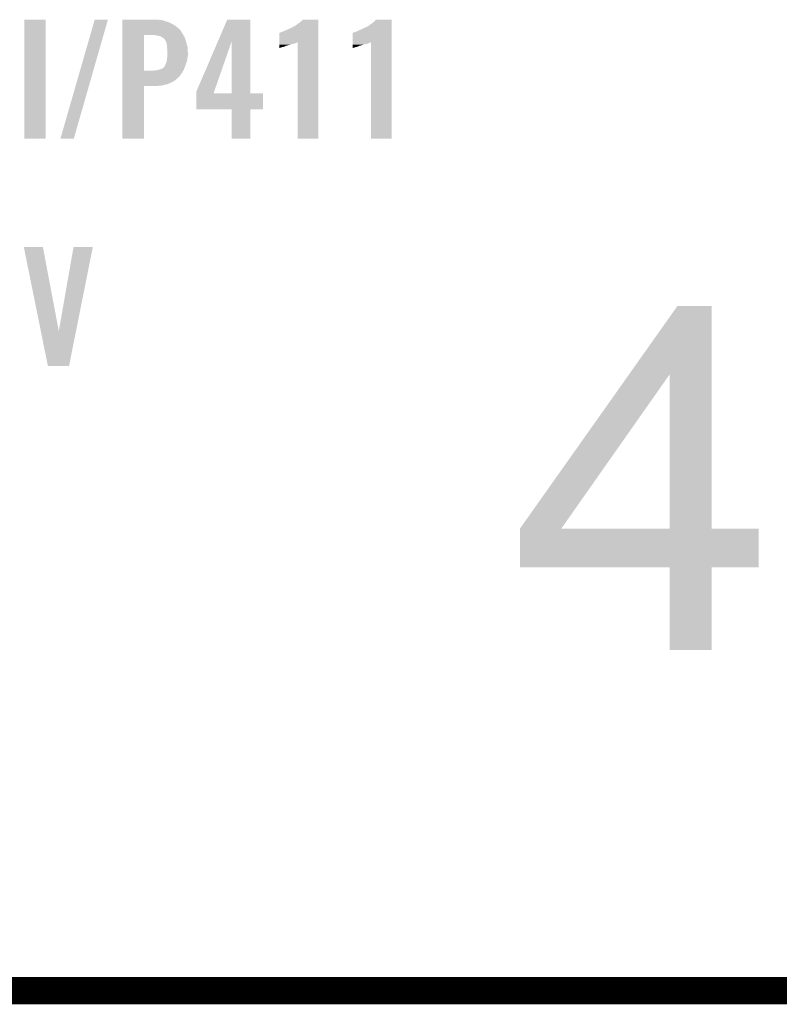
# Model space of a CAD drawing. Extents: x -9 to 122, y -9 to 65.
# Tile 198 of 256: x 94.48 to 102.97, y 5.89 to 16.89. Entities that reach past the tile are written whole.
import ezdxf

# ---------------------------------------------------------------- set-up
doc = ezdxf.new("R2010")
doc.units = 0
doc.layers.add('CLICKER_4_FOR_R7FA4M2A_V100_GTO', color=12, linetype='CONTINUOUS')

msp = doc.modelspace()

# ---------------------------------------------------------------- linework, layer by layer
at = {"layer": 'CLICKER_4_FOR_R7FA4M2A_V100_GTO', "const_width": 0.3048}
msp.add_lwpolyline([(89.3445, 6.03758), (112.2045, 6.03758)], dxfattribs=at)
at = {"layer": 'CLICKER_4_FOR_R7FA4M2A_V100_GTO'}
for points in [[(94.52864, 15.562602), (94.52866, 16.893518), (94.767378, 15.562602), (94.7674, 16.893518)], [(94.52866, 16.893518), (94.528662, 16.89354), (94.7674, 16.893518), (94.528662, 16.89354)], [(94.932506, 15.562608), (95.316048, 16.893512), (95.08235, 15.562608), (95.463354, 16.893512)], [(95.316048, 16.893512), (95.316058, 16.89354), (95.463354, 16.893512), (95.316058, 16.89354)], [(95.62594, 16.891), (95.625942, 16.89354), (96.045018, 16.891), (96.029782, 16.89354)], [(95.62594, 16.88846), (95.62594, 16.891), (96.070422, 16.88846), (96.045018, 16.891)], [(95.62594, 16.880842), (95.62594, 16.88846), (96.09582, 16.880842), (96.070422, 16.88846)], [(95.62594, 16.87068), (95.62594, 16.880842), (96.12376, 16.87068), (96.09582, 16.880842)], [(95.62594, 16.86052), (95.62594, 16.87068), (96.15424, 16.86052), (96.12376, 16.87068)], [(95.62594, 16.84528), (95.62594, 16.86052), (96.184718, 16.84528), (96.15424, 16.86052)], [(95.62594, 16.82496), (95.62594, 16.84528), (96.21774, 16.82496), (96.184718, 16.84528)], [(96.691114, 16.647036), (96.796866, 16.893518), (97.055948, 16.647036), (97.05594, 16.893518)], [(96.796866, 16.893518), (96.796876, 16.89354), (97.05594, 16.893518), (96.796876, 16.89354)], [(97.56648, 16.83258), (97.60458, 16.86052), (97.815398, 16.83258), (97.815398, 16.86052)], [(97.60458, 16.86052), (97.62236, 16.875758), (97.815398, 16.86052), (97.815398, 16.875758)], [(97.62236, 16.875758), (97.640122, 16.893518), (97.815398, 16.875758), (97.8154, 16.893518)], [(97.640122, 16.893518), (97.640146, 16.89354), (97.8154, 16.893518), (97.640146, 16.89354)], [(98.3869, 16.83258), (98.425, 16.86052), (98.633278, 16.83258), (98.633278, 16.86052)], [(98.425, 16.86052), (98.442782, 16.87576), (98.633278, 16.86052), (98.633278, 16.87576)], [(98.442782, 16.87576), (98.458008, 16.893518), (98.633278, 16.87576), (98.63328, 16.893518)], [(98.458008, 16.893518), (98.458028, 16.89354), (98.63328, 16.893518), (98.458028, 16.89354)], [(95.625938, 16.771618), (95.62594, 16.799562), (96.27616, 16.771618), (96.248218, 16.799562)], [(95.625938, 16.73098), (95.625938, 16.771618), (96.301558, 16.73098), (96.27616, 16.771618)], [(95.62594, 16.799562), (95.62594, 16.82496), (96.248218, 16.799562), (96.21774, 16.82496)], [(97.381068, 16.642064), (97.381082, 16.74622), (97.815394, 16.642064), (97.815396, 16.74622)], [(97.381082, 16.74622), (97.383606, 16.746224), (97.815396, 16.74622), (97.815396, 16.746224)], [(97.383606, 16.746224), (97.39122, 16.7513), (97.815396, 16.746224), (97.815396, 16.7513)], [(97.39122, 16.7513), (97.4217, 16.76146), (97.815396, 16.7513), (97.815396, 16.76146)], [(97.4217, 16.76146), (97.44202, 16.77162), (97.815396, 16.76146), (97.815396, 16.77162)], [(97.44202, 16.77162), (97.46742, 16.78178), (97.815396, 16.77162), (97.815398, 16.78178)], [(97.46742, 16.78178), (97.5233, 16.807182), (97.815398, 16.78178), (97.815398, 16.807182)], [(97.5233, 16.807182), (97.525844, 16.809722), (97.815398, 16.807182), (97.815398, 16.809722)], [(97.525844, 16.809722), (97.551242, 16.822422), (97.815398, 16.809722), (97.815398, 16.822422)], [(97.551242, 16.822422), (97.56648, 16.83258), (97.815398, 16.822422), (97.815398, 16.83258)], [(98.198948, 16.642064), (98.198962, 16.74622), (98.633274, 16.642064), (98.633276, 16.74622)], [(98.198962, 16.74622), (98.201484, 16.746222), (98.633276, 16.74622), (98.633276, 16.746222)], [(98.201484, 16.746222), (98.211642, 16.7513), (98.633276, 16.746222), (98.633276, 16.7513)], [(98.211642, 16.7513), (98.24212, 16.76146), (98.633276, 16.7513), (98.633276, 16.76146)], [(98.24212, 16.76146), (98.26244, 16.77162), (98.633276, 16.76146), (98.633276, 16.77162)], [(98.26244, 16.77162), (98.28784, 16.78178), (98.633276, 16.77162), (98.633278, 16.78178)], [(98.28784, 16.78178), (98.34118, 16.807182), (98.633278, 16.78178), (98.633278, 16.807182)], [(98.34118, 16.807182), (98.343724, 16.80972), (98.633278, 16.807182), (98.633278, 16.80972)], [(98.343724, 16.80972), (98.35642, 16.8148), (98.633278, 16.80972), (98.633278, 16.8148)], [(98.35642, 16.8148), (98.371662, 16.822422), (98.633278, 16.8148), (98.633278, 16.822422)], [(98.371662, 16.822422), (98.3869, 16.83258), (98.633278, 16.822422), (98.633278, 16.83258)], [(95.625932, 16.324602), (95.625938, 16.72082), (95.86722, 16.324602), (95.867242, 16.72082)], [(95.625938, 16.72082), (95.625938, 16.73098), (96.307274, 16.72082), (96.301558, 16.73098)], [(96.00692, 16.71828), (95.986598, 16.72082), (96.308704, 16.71828), (96.307274, 16.72082)], [(96.02724, 16.7132), (96.00692, 16.71828), (96.311562, 16.7132), (96.308704, 16.71828)], [(96.042482, 16.710658), (96.02724, 16.7132), (96.312992, 16.710658), (96.311562, 16.7132)], [(96.055182, 16.705578), (96.042482, 16.710658), (96.31585, 16.705578), (96.312992, 16.710658)], [(96.062802, 16.7005), (96.055182, 16.705578), (96.318706, 16.7005), (96.31585, 16.705578)], [(96.067884, 16.69796), (96.062802, 16.7005), (96.320136, 16.69796), (96.318706, 16.7005)], [(96.070426, 16.697956), (96.067884, 16.69796), (96.320138, 16.697956), (96.320136, 16.69796)], [(96.08022, 16.690338), (96.070426, 16.697956), (96.324422, 16.690338), (96.320138, 16.697956)], [(96.09328, 16.680176), (96.08022, 16.690338), (96.327472, 16.680176), (96.324422, 16.690338)], [(96.105978, 16.65986), (96.09328, 16.680176), (96.333566, 16.65986), (96.327472, 16.680176)], [(96.116138, 16.63954), (96.105978, 16.65986), (96.33966, 16.63954), (96.333566, 16.65986)], [(96.11614, 16.639536), (96.116138, 16.63954), (96.339662, 16.639536), (96.33966, 16.63954)], [(96.11614, 16.636996), (96.11614, 16.639536), (96.340324, 16.636996), (96.339662, 16.639536)], [(96.12122, 16.619218), (96.11614, 16.636996), (96.344962, 16.619218), (96.340324, 16.636996)], [(96.451422, 16.088364), (96.691114, 16.647036), (96.650648, 16.088364), (96.845082, 16.647036)], [(96.845098, 16.07058), (96.845082, 16.647036), (97.055962, 16.07058), (97.055948, 16.647036)], [(97.381064, 16.62176), (97.381066, 16.626842), (97.52838, 16.62176), (97.5487, 16.626842)], [(97.381066, 16.63192), (97.381068, 16.642064), (97.563938, 16.63192), (97.58423, 16.642064)], [(97.381066, 16.626842), (97.381066, 16.63192), (97.5487, 16.626842), (97.563938, 16.63192)], [(97.58426, 15.562602), (97.58423, 16.642064), (97.815378, 15.562602), (97.815394, 16.642064)], [(98.198944, 16.62176), (98.198946, 16.62684), (98.34626, 16.62176), (98.369118, 16.62684)], [(98.198946, 16.63192), (98.198948, 16.642064), (98.384358, 16.63192), (98.40465, 16.642064)], [(98.198946, 16.62684), (98.198946, 16.63192), (98.369118, 16.62684), (98.384358, 16.63192)], [(98.40468, 15.562602), (98.40465, 16.642064), (98.633258, 15.562602), (98.633274, 16.642064)], [(96.12376, 16.60144), (96.12122, 16.619218), (96.3496, 16.60144), (96.344962, 16.619218)], [(96.125032, 16.581118), (96.12376, 16.60144), (96.3549, 16.581118), (96.3496, 16.60144)], [(96.1263, 16.5608), (96.125032, 16.581118), (96.355682, 16.5608), (96.3549, 16.581118)], [(96.12884, 16.543018), (96.1263, 16.5608), (96.356366, 16.543018), (96.355682, 16.5608)], [(96.12775, 16.49984), (96.12884, 16.51508), (96.35744, 16.49984), (96.35744, 16.51508)], [(96.12884, 16.51508), (96.12884, 16.543018), (96.35744, 16.51508), (96.356366, 16.543018)], [(97.38106, 16.58874), (97.381062, 16.59382), (97.42424, 16.58874), (97.43948, 16.59382)], [(97.38106, 16.586198), (97.38106, 16.58874), (97.408998, 16.586198), (97.42424, 16.58874)], [(97.38106, 16.58112), (97.38106, 16.586198), (97.396298, 16.58112), (97.408998, 16.586198)], [(97.38106, 16.57858), (97.38106, 16.58112), (97.386138, 16.57858), (97.396298, 16.58112)], [(97.38106, 16.576076), (97.38106, 16.57858), (97.38106, 16.576076), (97.386138, 16.57858)], [(97.381062, 16.60398), (97.381064, 16.61414), (97.464878, 16.60398), (97.50044, 16.61414)], [(97.381062, 16.60144), (97.381062, 16.60398), (97.452178, 16.60144), (97.462338, 16.60398)], [(97.381062, 16.59382), (97.381062, 16.60144), (97.43948, 16.59382), (97.452178, 16.60144)], [(97.381064, 16.61414), (97.381064, 16.62176), (97.50044, 16.61414), (97.52838, 16.62176)], [(98.19894, 16.58874), (98.198942, 16.59382), (98.24466, 16.58874), (98.2599, 16.59382)], [(98.19894, 16.586198), (98.19894, 16.58874), (98.229418, 16.586198), (98.24466, 16.58874)], [(98.19894, 16.58112), (98.19894, 16.586198), (98.216718, 16.58112), (98.229418, 16.586198)], [(98.19894, 16.578578), (98.19894, 16.58112), (98.204018, 16.578578), (98.216718, 16.58112)], [(98.19894, 16.576076), (98.19894, 16.578578), (98.19894, 16.576076), (98.204018, 16.578578)], [(98.198942, 16.60398), (98.198944, 16.61414), (98.285296, 16.60398), (98.31832, 16.61414)], [(98.198942, 16.60144), (98.198942, 16.60398), (98.272598, 16.60144), (98.282758, 16.60398)], [(98.198942, 16.59382), (98.198942, 16.60144), (98.2599, 16.59382), (98.272598, 16.60144)], [(98.198944, 16.61414), (98.198944, 16.62176), (98.31832, 16.61414), (98.34626, 16.62176)], [(96.11106, 16.40078), (96.118678, 16.421098), (96.33712, 16.40078), (96.34389, 16.421098)], [(96.118678, 16.421098), (96.12071, 16.431258), (96.34389, 16.421098), (96.347278, 16.431258)], [(96.12071, 16.431258), (96.12376, 16.446498), (96.347278, 16.431258), (96.350048, 16.446498)], [(96.12376, 16.446498), (96.124736, 16.4592), (96.350048, 16.446498), (96.35236, 16.4592)], [(96.124736, 16.4592), (96.1263, 16.47952), (96.35236, 16.4592), (96.354616, 16.47952)], [(96.1263, 16.47952), (96.12648, 16.48206), (96.354616, 16.47952), (96.3549, 16.48206)], [(96.12648, 16.48206), (96.12775, 16.49984), (96.3549, 16.48206), (96.35744, 16.49984)], [(95.62593, 16.266158), (95.625932, 16.29918), (96.268538, 16.266158), (96.291402, 16.29918)], [(95.625932, 16.32458), (95.625932, 16.324602), (95.976438, 16.32458), (95.86722, 16.324602)], [(95.625932, 16.29918), (95.625932, 16.32458), (96.291402, 16.29918), (96.305914, 16.32458)], [(95.976438, 16.32458), (95.99422, 16.32712), (96.305914, 16.32458), (96.307366, 16.32712)], [(95.99422, 16.32712), (96.014538, 16.32966), (96.307366, 16.32712), (96.308818, 16.32966)], [(96.014538, 16.32966), (96.03485, 16.334738), (96.308818, 16.32966), (96.31172, 16.334738)], [(96.03485, 16.334738), (96.03486, 16.33474), (96.31172, 16.334738), (96.31172, 16.33474)], [(96.03486, 16.33474), (96.060258, 16.342358), (96.31172, 16.33474), (96.31465, 16.342358)], [(96.060258, 16.342358), (96.078038, 16.352518), (96.31465, 16.342358), (96.318558, 16.352518)], [(96.078038, 16.352518), (96.09328, 16.36522), (96.318558, 16.352518), (96.323442, 16.36522)], [(96.09328, 16.36522), (96.095818, 16.36776), (96.323442, 16.36522), (96.32442, 16.36776)], [(96.095818, 16.36776), (96.09836, 16.37284), (96.32442, 16.36776), (96.326374, 16.37284)], [(96.09836, 16.37284), (96.10344, 16.38554), (96.326374, 16.37284), (96.331258, 16.38554)], [(96.10344, 16.38554), (96.11106, 16.40078), (96.331258, 16.38554), (96.33712, 16.40078)], [(95.62593, 16.23822), (95.62593, 16.266158), (96.2406, 16.23822), (96.268538, 16.266158)], [(95.62593, 16.210278), (95.62593, 16.23822), (96.207578, 16.210278), (96.2406, 16.23822)], [(95.62593, 16.18742), (95.62593, 16.210278), (96.1644, 16.18742), (96.207578, 16.210278)], [(95.62593, 16.16964), (95.62593, 16.18742), (96.118678, 16.16964), (96.1644, 16.18742)], [(95.62592, 15.562602), (95.625928, 16.151838), (95.867198, 15.562602), (95.86722, 16.151838)], [(95.625928, 16.15694), (95.62593, 16.16964), (96.062798, 16.15694), (96.118678, 16.16964)], [(95.625928, 16.15186), (95.625928, 16.15694), (95.999302, 16.15186), (96.062798, 16.15694)], [(95.625928, 16.151838), (95.625928, 16.15186), (95.86722, 16.151838), (95.999302, 16.15186)], [(96.45142, 16.070608), (96.451422, 16.088364), (96.64447, 16.070608), (96.650648, 16.088364)], [(96.45142, 16.07058), (96.45142, 16.070608), (96.845098, 16.07058), (96.64447, 16.070608)], [(96.45142, 16.070558), (96.45142, 16.07058), (97.19564, 16.070558), (97.055962, 16.07058)], [(96.45142, 15.890262), (96.45142, 16.070558), (97.195618, 15.890262), (97.19564, 16.070558)], [(96.845098, 15.89024), (96.45142, 15.890262), (97.195618, 15.89024), (97.195618, 15.890262)], [(96.8451, 15.890218), (96.845098, 15.89024), (97.05594, 15.890218), (97.195618, 15.89024)], [(96.84512, 15.562602), (96.8451, 15.890218), (97.055918, 15.562602), (97.05594, 15.890218)], [(94.767378, 15.56258), (94.52864, 15.562602), (94.767378, 15.56258), (94.767378, 15.562602)], [(95.082342, 15.56258), (94.932506, 15.562608), (95.082342, 15.56258), (95.08235, 15.562608)], [(95.867198, 15.56258), (95.62592, 15.562602), (95.867198, 15.56258), (95.867198, 15.562602)], [(97.055918, 15.56258), (96.84512, 15.562602), (97.055918, 15.56258), (97.055918, 15.562602)], [(97.815378, 15.56258), (97.58426, 15.562602), (97.815378, 15.56258), (97.815378, 15.562602)], [(98.633258, 15.56258), (98.40468, 15.562602), (98.633258, 15.56258), (98.633258, 15.562602)], [(94.523588, 14.353522), (94.523584, 14.353538), (94.736924, 14.353522), (94.523584, 14.353538)], [(94.71417, 13.41132), (94.523588, 14.353522), (94.914742, 13.41132), (94.736924, 14.353522)], [(94.914742, 13.41132), (95.079832, 14.353514), (95.106902, 13.41132), (95.295716, 14.353514)], [(95.079832, 14.353514), (95.079838, 14.35354), (95.295716, 14.353514), (95.079838, 14.35354)], [(101.28613, 12.926002), (101.828594, 13.693118), (102.212148, 12.926002), (102.21214, 13.693118)], [(101.828594, 13.693118), (101.82861, 13.69314), (102.21214, 13.693118), (101.82861, 13.69314)], [(94.792796, 13.022598), (94.71417, 13.41132), (95.029004, 13.022598), (95.106902, 13.41132)], [(95.029002, 13.02258), (94.792796, 13.022598), (95.029002, 13.02258), (95.029004, 13.022598)], [(100.068404, 11.203976), (101.28613, 12.926002), (100.530684, 11.203976), (101.739664, 12.926002)], [(101.739678, 11.20394), (101.739664, 12.926002), (102.212162, 11.20394), (102.212148, 12.926002)], [(100.06838, 10.769622), (100.068382, 11.203918), (102.735358, 10.769622), (102.73538, 11.203918)], [(100.068382, 11.20394), (100.068384, 11.203946), (101.739678, 11.20394), (101.53818, 11.203946)], [(100.068382, 11.203918), (100.068382, 11.20394), (102.73538, 11.203918), (102.212162, 11.20394)], [(100.068384, 11.203946), (100.068404, 11.203976), (101.53818, 11.203946), (100.530684, 11.203976)], [(101.739678, 10.7696), (100.06838, 10.769622), (102.735358, 10.7696), (102.735358, 10.769622)], [(101.73968, 10.769578), (101.739678, 10.7696), (102.21214, 10.769578), (102.735358, 10.7696)], [(101.7397, 9.847602), (101.73968, 10.769578), (102.212118, 9.847602), (102.21214, 10.769578)], [(102.212118, 9.84758), (101.7397, 9.847602), (102.212118, 9.84758), (102.212118, 9.847602)]]:
    msp.add_solid(points, dxfattribs=at)

doc.saveas('drawing.dxf')
